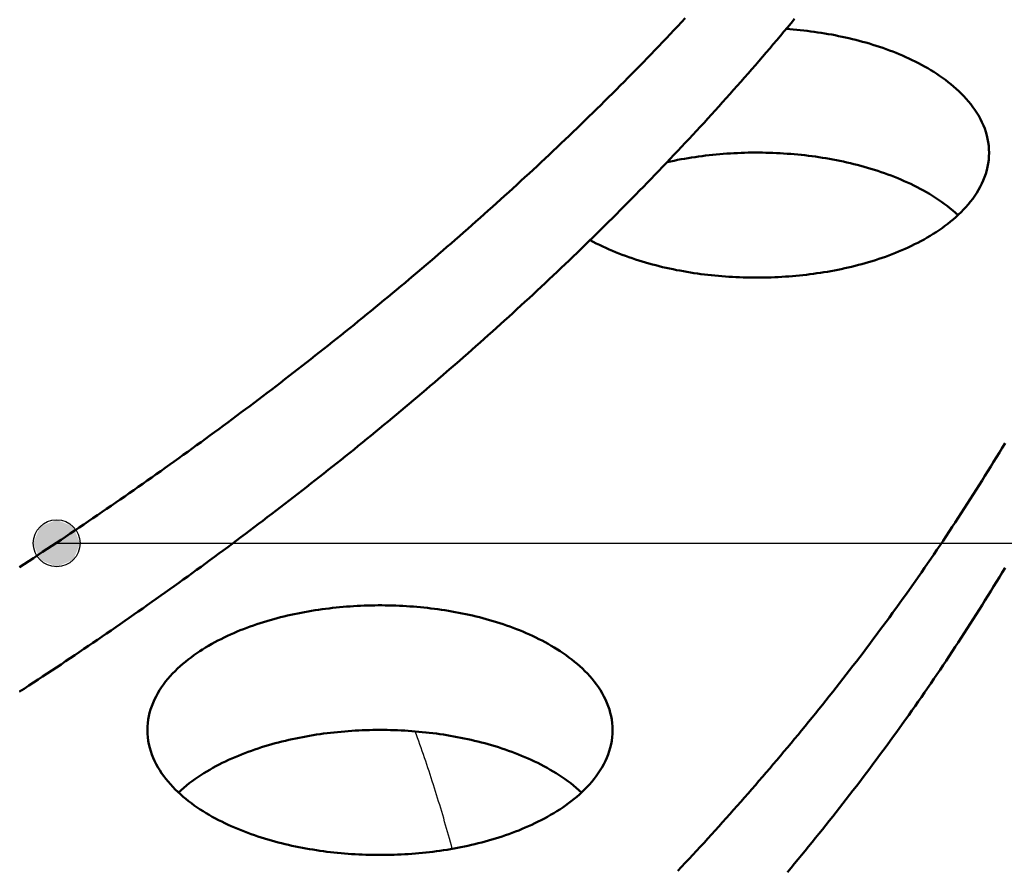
# Model space of a CAD drawing. Header units: millimetres. Extents: x 0 to 841, y 0 to 594.
# Tile 35 of 46: x 480 to 513, y 281 to 310. Entities that reach past the tile are written whole.
import ezdxf

# ---------------------------------------------------------------- set-up
doc = ezdxf.new("R2010")
doc.units = ezdxf.units.MM
for name, color, linetype, lineweight in [('ACH', 7, 'CONTINUOUS', 13), ('COTA', 7, 'CONTINUOUS', 25), ('FINA', 7, 'CONTINUOUS', 25), ('VIS', 7, 'CONTINUOUS', 50)]:
    doc.layers.add(name, color=color, linetype=linetype, lineweight=lineweight)

msp = doc.modelspace()

# ---------------------------------------------------------------- hatches: boundary and pattern name
at = {"layer": 'ACH'}
h = msp.add_hatch(color=7, dxfattribs=at)
h.dxf.hatch_style = 1
h.paths.add_polyline_path([(481.689, 292.47), (481.455, 293.035), (480.889, 293.27), (480.323, 293.035), (480.089, 292.47), (480.323, 291.904), (480.889, 291.67), (481.455, 291.904)])

# ---------------------------------------------------------------- linework, layer by layer
at = {"layer": 'COTA'}
msp.add_line((480.889, 292.47), (521.6, 292.47), dxfattribs=at)
msp.add_circle((480.889, 292.47), 0.8, dxfattribs=at)
at = {"layer": 'FINA'}
for points in [[(479.626, 291.658), (479.783, 291.761), (479.941, 291.864), (480.098, 291.967), (480.255, 292.07), (480.411, 292.174), (480.568, 292.277), (480.725, 292.381), (480.881, 292.485), (481.037, 292.59), (481.193, 292.694), (481.349, 292.799), (481.505, 292.904), (481.661, 293.009), (481.817, 293.114), (481.972, 293.22), (482.128, 293.325), (482.283, 293.431), (482.438, 293.537), (482.593, 293.644), (482.748, 293.75), (482.902, 293.857), (483.057, 293.964), (483.211, 294.071), (483.365, 294.178), (483.52, 294.286), (483.674, 294.394), (483.827, 294.502), (483.981, 294.61), (484.135, 294.718), (484.288, 294.826), (484.441, 294.935), (484.594, 295.044), (484.747, 295.153), (484.9, 295.263), (485.053, 295.372), (485.205, 295.482), (485.358, 295.592), (485.51, 295.702), (485.662, 295.813), (485.814, 295.923), (485.965, 296.034), (486.117, 296.145), (486.269, 296.256), (486.42, 296.368), (486.571, 296.479), (486.722, 296.591), (486.873, 296.703), (487.024, 296.815), (487.174, 296.928), (487.324, 297.041), (487.475, 297.153), (487.625, 297.267), (487.775, 297.38), (487.924, 297.493), (488.074, 297.607), (488.223, 297.721), (488.373, 297.835), (488.522, 297.95), (488.671, 298.064), (488.819, 298.179), (488.968, 298.294), (489.116, 298.409), (489.265, 298.525), (489.413, 298.64), (489.561, 298.756), (489.708, 298.872), (489.856, 298.989), (490.003, 299.105), (490.15, 299.222), (490.298, 299.339), (490.444, 299.456), (490.591, 299.573), (490.738, 299.691), (490.884, 299.809), (491.03, 299.927), (491.176, 300.045), (491.322, 300.164), (491.468, 300.282), (491.613, 300.401), (491.758, 300.521), (491.904, 300.64), (492.048, 300.76), (492.193, 300.879), (492.338, 300.999), (492.482, 301.12), (492.626, 301.24), (492.77, 301.361), (492.914, 301.482), (493.058, 301.603), (493.201, 301.724), (493.344, 301.846), (493.488, 301.968), (493.63, 302.09), (493.773, 302.212), (493.916, 302.335), (494.058, 302.457), (494.2, 302.58), (494.342, 302.704), (494.483, 302.827), (494.625, 302.951), (494.766, 303.074), (494.907, 303.199), (495.048, 303.323), (495.189, 303.447), (495.329, 303.572), (495.47, 303.697), (495.61, 303.823), (495.75, 303.948), (495.889, 304.074), (496.029, 304.2), (496.168, 304.326), (496.307, 304.452), (496.446, 304.579), (496.584, 304.706), (496.723, 304.833), (496.861, 304.96), (496.999, 305.088), (497.137, 305.215), (497.274, 305.343), (497.412, 305.472), (497.549, 305.6), (497.686, 305.729), (497.822, 305.858), (497.959, 305.987), (498.095, 306.117), (498.231, 306.246), (498.367, 306.376), (498.502, 306.506), (498.638, 306.637), (498.773, 306.767), (498.907, 306.898), (499.042, 307.029), (499.176, 307.161), (499.311, 307.292), (499.445, 307.424), (499.578, 307.556), (499.712, 307.688), (499.845, 307.821), (499.978, 307.954), (500.111, 308.087), (500.243, 308.22), (500.375, 308.353), (500.507, 308.487), (500.639, 308.621), (500.771, 308.755), (500.902, 308.89), (501.033, 309.024), (501.164, 309.159), (501.294, 309.294), (501.424, 309.43), (501.555, 309.565), (501.684, 309.701), (501.814, 309.837), (501.943, 309.974), (502.072, 310.11), (502.201, 310.247), (502.329, 310.384)], [(479.626, 287.406), (479.783, 287.508), (479.941, 287.611), (480.098, 287.715), (480.255, 287.818), (480.411, 287.921), (480.568, 288.025), (480.725, 288.129), (480.881, 288.233), (481.037, 288.338), (481.193, 288.442), (481.349, 288.547), (481.505, 288.652), (481.661, 288.757), (481.817, 288.862), (481.972, 288.968), (482.128, 289.073), (482.283, 289.179), (482.438, 289.285), (482.593, 289.392), (482.748, 289.498), (482.902, 289.605), (483.057, 289.712), (483.211, 289.819), (483.365, 289.926), (483.52, 290.034), (483.674, 290.141), (483.827, 290.249), (483.981, 290.357), (484.135, 290.466), (484.288, 290.574), (484.441, 290.683), (484.594, 290.792), (484.747, 290.901), (484.9, 291.01), (485.053, 291.12), (485.205, 291.23), (485.358, 291.34), (485.51, 291.45), (485.662, 291.56), (485.814, 291.671), (485.965, 291.782), (486.117, 291.893), (486.269, 292.004), (486.42, 292.115), (486.571, 292.227), (486.722, 292.339), (486.873, 292.451), (487.024, 292.563), (487.174, 292.676), (487.324, 292.788), (487.475, 292.901), (487.625, 293.014), (487.775, 293.128), (487.924, 293.241), (488.074, 293.355), (488.223, 293.469), (488.373, 293.583), (488.522, 293.697), (488.671, 293.812), (488.819, 293.927), (488.968, 294.042), (489.116, 294.157), (489.265, 294.272), (489.413, 294.388), (489.561, 294.504), (489.708, 294.62), (489.856, 294.736), (490.003, 294.853), (490.15, 294.97), (490.298, 295.087), (490.444, 295.204), (490.591, 295.321), (490.738, 295.439), (490.884, 295.557), (491.03, 295.675), (491.176, 295.793), (491.322, 295.912), (491.468, 296.03), (491.613, 296.149), (491.758, 296.268), (491.904, 296.388), (492.048, 296.507), (492.193, 296.627), (492.338, 296.747), (492.482, 296.867), (492.626, 296.988), (492.77, 297.109), (492.914, 297.23), (493.058, 297.351), (493.201, 297.472), (493.344, 297.594), (493.488, 297.716), (493.63, 297.838), (493.773, 297.96), (493.916, 298.082), (494.058, 298.205), (494.2, 298.328), (494.342, 298.451), (494.483, 298.575), (494.625, 298.698), (494.766, 298.822), (494.907, 298.946), (495.048, 299.071), (495.189, 299.195), (495.329, 299.32), (495.47, 299.445), (495.61, 299.57), (495.75, 299.696), (495.889, 299.821), (496.029, 299.947), (496.168, 300.074), (496.307, 300.2), (496.446, 300.327), (496.584, 300.453), (496.723, 300.581), (496.861, 300.708), (496.999, 300.835), (497.137, 300.963), (497.274, 301.091), (497.412, 301.22), (497.549, 301.348), (497.686, 301.477), (497.822, 301.606), (497.959, 301.735), (498.095, 301.864), (498.231, 301.994), (498.367, 302.124), (498.502, 302.254), (498.638, 302.384), (498.773, 302.515), (498.907, 302.646), (499.042, 302.777), (499.176, 302.908), (499.311, 303.04), (499.445, 303.172), (499.578, 303.304), (499.712, 303.436), (499.845, 303.569), (499.978, 303.701), (500.111, 303.834), (500.243, 303.968), (500.375, 304.101), (500.507, 304.235), (500.639, 304.369), (500.771, 304.503), (500.902, 304.637), (501.033, 304.772), (501.164, 304.907), (501.294, 305.042), (501.424, 305.178), (501.555, 305.313), (501.684, 305.449), (501.814, 305.585), (501.943, 305.722), (502.072, 305.858), (502.201, 305.995), (502.329, 306.132), (502.457, 306.27), (502.585, 306.407), (502.713, 306.545), (502.841, 306.683), (502.968, 306.822), (503.095, 306.96), (503.221, 307.099), (503.347, 307.238), (503.474, 307.377), (503.599, 307.517), (503.725, 307.657), (503.85, 307.797), (503.975, 307.937), (504.1, 308.078), (504.224, 308.219), (504.348, 308.36), (504.472, 308.501), (504.596, 308.643), (504.719, 308.784), (504.842, 308.926), (504.965, 309.069), (505.087, 309.211), (505.209, 309.354), (505.331, 309.497), (505.453, 309.64), (505.574, 309.784), (505.695, 309.928), (505.816, 310.072), (505.936, 310.216), (506.056, 310.361)], [(505.771, 310.019), (505.891, 310.01), (506.011, 310), (506.131, 309.989), (506.25, 309.977), (506.37, 309.965), (506.489, 309.951), (506.609, 309.936), (506.728, 309.92), (506.847, 309.903), (506.966, 309.885), (507.085, 309.866), (507.203, 309.846), (507.322, 309.825), (507.44, 309.803), (507.558, 309.779), (507.676, 309.755), (507.793, 309.729), (507.91, 309.703), (508.027, 309.675), (508.144, 309.646), (508.26, 309.616), (508.377, 309.584), (508.492, 309.552), (508.608, 309.518), (508.723, 309.483), (508.838, 309.447), (508.952, 309.409), (509.066, 309.37), (509.179, 309.33), (509.292, 309.289), (509.404, 309.246), (509.516, 309.202), (509.627, 309.156), (509.738, 309.109), (509.848, 309.061), (509.958, 309.01), (510.066, 308.959), (510.174, 308.906), (510.281, 308.851), (510.387, 308.795), (510.493, 308.737), (510.597, 308.677), (510.7, 308.615), (510.803, 308.552), (510.904, 308.487), (511.003, 308.42), (511.102, 308.351), (511.199, 308.28), (511.295, 308.207), (511.389, 308.132), (511.481, 308.054), (511.571, 307.975), (511.659, 307.893), (511.746, 307.809), (511.83, 307.723), (511.911, 307.635), (511.99, 307.544), (512.065, 307.45), (512.138, 307.355), (512.208, 307.256), (512.273, 307.156), (512.336, 307.053), (512.393, 306.947), (512.447, 306.84), (512.496, 306.73), (512.54, 306.618), (512.579, 306.504), (512.612, 306.389), (512.64, 306.272), (512.662, 306.153), (512.677, 306.034), (512.687, 305.914), (512.69, 305.794)], [(501.709, 305.475), (501.827, 305.5), (501.946, 305.525), (502.064, 305.549), (502.184, 305.571), (502.303, 305.593), (502.422, 305.613), (502.542, 305.632), (502.662, 305.65), (502.782, 305.667), (502.902, 305.683), (503.022, 305.698), (503.142, 305.712), (503.263, 305.725), (503.384, 305.737), (503.504, 305.748), (503.625, 305.758), (503.746, 305.767), (503.867, 305.775), (503.988, 305.781), (504.109, 305.787), (504.23, 305.792), (504.351, 305.796), (504.472, 305.799), (504.593, 305.801), (504.715, 305.801), (504.836, 305.801), (504.957, 305.8), (505.078, 305.798), (505.199, 305.795), (505.32, 305.791), (505.441, 305.785), (505.562, 305.779), (505.683, 305.772), (505.804, 305.764), (505.925, 305.755), (506.046, 305.745), (506.167, 305.734), (506.287, 305.721), (506.408, 305.708), (506.528, 305.694), (506.648, 305.679), (506.768, 305.662), (506.888, 305.645), (507.008, 305.626), (507.128, 305.607), (507.247, 305.586), (507.366, 305.564), (507.485, 305.541), (507.604, 305.518), (507.723, 305.492), (507.841, 305.466), (507.959, 305.439), (508.077, 305.41), (508.194, 305.381), (508.311, 305.35), (508.428, 305.318), (508.545, 305.284), (508.661, 305.25), (508.777, 305.214), (508.892, 305.177), (509.007, 305.138), (509.121, 305.099), (509.235, 305.058), (509.349, 305.015), (509.462, 304.971), (509.574, 304.926), (509.686, 304.879), (509.797, 304.831), (509.908, 304.781), (510.018, 304.73), (510.127, 304.677), (510.235, 304.623), (510.342, 304.567), (510.449, 304.509), (510.554, 304.449), (510.659, 304.388), (510.762, 304.325), (510.865, 304.26), (510.966, 304.193), (511.066, 304.124), (511.164, 304.053), (511.261, 303.981), (511.356, 303.906), (511.45, 303.829), (511.541, 303.749), (511.631, 303.668)], [(512.69, 305.794), (512.687, 305.673), (512.677, 305.552), (512.661, 305.433), (512.639, 305.314), (512.611, 305.196), (512.577, 305.08), (512.538, 304.965), (512.494, 304.853), (512.444, 304.742), (512.39, 304.634), (512.331, 304.528), (512.269, 304.425), (512.202, 304.324), (512.132, 304.225), (512.059, 304.129), (511.982, 304.035), (511.903, 303.944), (511.82, 303.855), (511.736, 303.769), (511.649, 303.685), (511.56, 303.603), (511.469, 303.523), (511.376, 303.446), (511.281, 303.371), (511.184, 303.298), (511.087, 303.226), (510.987, 303.157), (510.887, 303.09), (510.785, 303.025), (510.682, 302.962), (510.577, 302.9), (510.472, 302.84), (510.366, 302.782)], [(510.366, 302.782), (510.26, 302.726), (510.152, 302.671), (510.044, 302.619), (509.935, 302.567), (509.826, 302.517), (509.715, 302.469), (509.604, 302.422), (509.493, 302.377), (509.381, 302.333), (509.268, 302.29), (509.155, 302.249), (509.042, 302.209), (508.928, 302.171), (508.813, 302.133), (508.698, 302.097), (508.583, 302.063), (508.467, 302.029), (508.351, 301.997), (508.235, 301.966), (508.119, 301.936), (508.002, 301.907), (507.884, 301.88), (507.767, 301.853), (507.649, 301.828), (507.531, 301.804), (507.413, 301.78), (507.295, 301.758), (507.176, 301.737), (507.058, 301.718), (506.939, 301.699), (506.82, 301.681), (506.7, 301.664), (506.581, 301.649), (506.462, 301.634), (506.342, 301.62), (506.222, 301.608), (506.102, 301.596), (505.983, 301.586), (505.863, 301.576), (505.742, 301.568), (505.622, 301.56), (505.502, 301.553), (505.382, 301.548), (505.262, 301.543), (505.141, 301.539), (505.021, 301.537), (504.901, 301.535), (504.78, 301.534), (504.66, 301.535), (504.539, 301.536), (504.419, 301.538), (504.299, 301.542), (504.178, 301.546), (504.058, 301.551), (503.938, 301.557), (503.818, 301.564), (503.698, 301.573), (503.578, 301.582), (503.458, 301.592), (503.338, 301.603), (503.218, 301.615), (503.098, 301.628), (502.979, 301.643), (502.859, 301.658), (502.74, 301.674), (502.621, 301.692), (502.502, 301.71), (502.383, 301.729), (502.265, 301.75), (502.146, 301.772), (502.028, 301.794), (501.91, 301.818), (501.792, 301.843), (501.675, 301.869), (501.557, 301.896), (501.44, 301.924), (501.324, 301.954), (501.207, 301.984), (501.091, 302.016), (500.975, 302.049), (500.86, 302.083), (500.745, 302.119), (500.63, 302.156), (500.516, 302.194), (500.402, 302.233), (500.289, 302.274), (500.176, 302.316), (500.064, 302.359), (499.952, 302.404), (499.841, 302.45), (499.731, 302.498), (499.621, 302.547), (499.512, 302.598), (499.403, 302.65), (499.295, 302.704), (499.189, 302.759), (499.083, 302.817)], [(502.072, 281.29), (502.201, 281.427), (502.329, 281.564), (502.457, 281.701), (502.585, 281.839), (502.713, 281.977), (502.841, 282.115), (502.968, 282.253), (503.095, 282.392), (503.221, 282.531), (503.347, 282.67), (503.474, 282.809), (503.599, 282.949), (503.725, 283.088), (503.85, 283.229), (503.975, 283.369), (504.1, 283.509), (504.224, 283.65), (504.348, 283.791), (504.472, 283.933), (504.596, 284.074), (504.719, 284.216), (504.842, 284.358), (504.965, 284.5), (505.087, 284.643), (505.209, 284.786), (505.331, 284.929), (505.453, 285.072), (505.574, 285.216), (505.695, 285.359), (505.816, 285.503), (505.936, 285.648), (506.056, 285.792), (506.176, 285.937), (506.295, 286.082), (506.414, 286.228), (506.533, 286.373), (506.652, 286.519), (506.77, 286.665), (506.888, 286.811), (507.005, 286.958), (507.123, 287.105), (507.24, 287.252), (507.356, 287.399), (507.472, 287.547), (507.588, 287.694), (507.704, 287.842), (507.82, 287.991), (507.935, 288.139), (508.049, 288.288), (508.164, 288.437), (508.278, 288.587), (508.391, 288.736), (508.505, 288.886), (508.618, 289.036), (508.731, 289.186), (508.843, 289.337), (508.955, 289.488), (509.067, 289.639), (509.178, 289.79), (509.289, 289.942), (509.4, 290.094), (509.51, 290.246), (509.62, 290.398), (509.73, 290.551), (509.839, 290.704), (509.948, 290.857), (510.056, 291.01), (510.164, 291.164), (510.272, 291.318), (510.38, 291.472), (510.487, 291.626), (510.594, 291.781), (510.7, 291.936), (510.806, 292.091), (510.912, 292.246), (511.017, 292.402), (511.122, 292.558), (511.226, 292.714), (511.331, 292.87), (511.434, 293.027), (511.538, 293.184), (511.641, 293.341), (511.743, 293.499), (511.846, 293.656), (511.947, 293.814), (512.049, 293.972), (512.15, 294.131), (512.251, 294.289), (512.351, 294.448), (512.451, 294.607), (512.55, 294.767), (512.649, 294.926), (512.748, 295.086), (512.846, 295.246), (512.944, 295.407), (513.042, 295.567), (513.139, 295.728), (513.236, 295.889)], [(505.816, 281.251), (505.936, 281.396), (506.056, 281.54), (506.176, 281.685), (506.295, 281.83), (506.414, 281.975), (506.533, 282.121), (506.652, 282.267), (506.77, 282.413), (506.888, 282.559), (507.005, 282.706), (507.123, 282.852), (507.24, 282.999), (507.356, 283.147), (507.472, 283.294), (507.588, 283.442), (507.704, 283.59), (507.82, 283.739), (507.935, 283.887), (508.049, 284.036), (508.164, 284.185), (508.278, 284.334), (508.391, 284.484), (508.505, 284.634), (508.618, 284.784), (508.731, 284.934), (508.843, 285.085), (508.955, 285.236), (509.067, 285.387), (509.178, 285.538), (509.289, 285.69), (509.4, 285.842), (509.51, 285.994), (509.62, 286.146), (509.73, 286.299), (509.839, 286.452), (509.948, 286.605), (510.056, 286.758), (510.164, 286.912), (510.272, 287.066), (510.38, 287.22), (510.487, 287.374), (510.594, 287.529), (510.7, 287.684), (510.806, 287.839), (510.912, 287.994), (511.017, 288.15), (511.122, 288.306), (511.226, 288.462), (511.331, 288.618), (511.434, 288.775), (511.538, 288.932), (511.641, 289.089), (511.743, 289.246), (511.846, 289.404), (511.947, 289.562), (512.049, 289.72), (512.15, 289.878), (512.251, 290.037), (512.351, 290.196), (512.451, 290.355), (512.55, 290.515), (512.649, 290.674), (512.748, 290.834), (512.846, 290.994), (512.944, 291.155), (513.042, 291.315), (513.139, 291.476), (513.236, 291.637)], [(483.982, 286.093), (483.986, 286.213), (483.995, 286.333), (484.011, 286.452), (484.032, 286.57), (484.06, 286.687), (484.093, 286.803), (484.132, 286.916), (484.176, 287.028), (484.225, 287.138), (484.278, 287.246), (484.336, 287.351), (484.398, 287.454), (484.464, 287.555), (484.533, 287.653), (484.606, 287.748), (484.682, 287.842), (484.76, 287.933), (484.842, 288.021), (484.926, 288.107), (485.012, 288.191), (485.1, 288.273), (485.19, 288.352), (485.282, 288.429), (485.376, 288.504), (485.472, 288.577), (485.569, 288.648), (485.667, 288.717), (485.767, 288.784), (485.868, 288.85), (485.97, 288.913), (486.073, 288.974), (486.177, 289.034), (486.283, 289.092), (486.389, 289.149), (486.496, 289.203), (486.604, 289.257), (486.712, 289.308), (486.821, 289.358), (486.931, 289.407), (487.042, 289.454), (487.153, 289.499), (487.265, 289.544), (487.377, 289.587), (487.49, 289.628), (487.603, 289.668), (487.717, 289.707), (487.831, 289.745), (487.946, 289.781), (488.061, 289.816), (488.176, 289.85), (488.292, 289.882), (488.408, 289.913), (488.524, 289.944), (488.641, 289.973), (488.758, 290), (488.875, 290.027), (488.992, 290.053), (489.11, 290.077), (489.228, 290.101), (489.346, 290.123), (489.464, 290.144), (489.583, 290.164), (489.701, 290.183), (489.82, 290.201), (489.939, 290.218), (490.058, 290.234), (490.178, 290.249), (490.297, 290.263), (490.416, 290.276), (490.536, 290.288), (490.656, 290.298), (490.776, 290.308), (490.895, 290.317), (491.015, 290.325), (491.135, 290.332), (491.255, 290.338), (491.375, 290.343), (491.496, 290.347), (491.616, 290.349), (491.736, 290.351), (491.856, 290.352), (491.976, 290.352), (492.096, 290.351), (492.217, 290.349), (492.337, 290.347), (492.457, 290.343), (492.577, 290.338), (492.697, 290.332), (492.817, 290.325), (492.937, 290.317), (493.057, 290.308), (493.177, 290.298), (493.296, 290.288), (493.416, 290.276), (493.535, 290.263), (493.655, 290.249), (493.774, 290.234), (493.893, 290.218), (494.012, 290.201), (494.131, 290.183), (494.25, 290.164), (494.368, 290.144), (494.486, 290.123), (494.605, 290.101), (494.722, 290.077), (494.84, 290.053), (494.958, 290.027), (495.075, 290), (495.192, 289.973), (495.308, 289.944), (495.425, 289.913), (495.541, 289.882), (495.656, 289.85), (495.772, 289.816), (495.887, 289.781), (496.001, 289.745), (496.115, 289.707), (496.229, 289.668), (496.342, 289.628), (496.455, 289.587), (496.568, 289.544), (496.679, 289.499), (496.79, 289.454), (496.901, 289.407), (497.011, 289.358), (497.12, 289.308), (497.229, 289.257), (497.337, 289.203), (497.444, 289.149), (497.55, 289.092), (497.655, 289.034), (497.759, 288.974), (497.862, 288.913), (497.965, 288.85), (498.066, 288.784), (498.165, 288.717), (498.264, 288.648), (498.361, 288.577), (498.456, 288.504), (498.55, 288.429), (498.642, 288.352), (498.732, 288.273), (498.821, 288.191), (498.907, 288.107), (498.991, 288.021), (499.072, 287.933), (499.15, 287.842), (499.226, 287.748), (499.299, 287.653), (499.368, 287.555), (499.434, 287.454), (499.496, 287.351), (499.554, 287.246), (499.607, 287.138), (499.656, 287.028), (499.7, 286.916), (499.739, 286.803), (499.772, 286.687), (499.8, 286.57), (499.822, 286.452), (499.837, 286.333), (499.847, 286.213), (499.85, 286.093)], [(497.526, 283.081), (497.419, 283.025), (497.311, 282.97), (497.203, 282.917), (497.093, 282.865), (496.983, 282.815), (496.872, 282.767), (496.761, 282.72), (496.649, 282.674), (496.536, 282.63), (496.423, 282.588), (496.31, 282.546), (496.196, 282.506), (496.081, 282.468), (495.966, 282.43), (495.851, 282.394), (495.735, 282.359), (495.619, 282.326), (495.502, 282.293), (495.385, 282.262), (495.268, 282.232), (495.151, 282.203), (495.033, 282.176), (494.915, 282.149), (494.797, 282.124), (494.678, 282.1), (494.56, 282.077), (494.441, 282.055), (494.322, 282.034), (494.202, 282.014), (494.083, 281.995), (493.963, 281.978), (493.844, 281.961), (493.724, 281.945), (493.604, 281.931), (493.484, 281.917), (493.363, 281.905), (493.243, 281.893), (493.123, 281.883), (493.002, 281.873), (492.881, 281.865), (492.761, 281.858), (492.64, 281.851), (492.519, 281.846), (492.398, 281.841), (492.277, 281.838), (492.157, 281.835), (492.036, 281.834), (491.915, 281.833), (491.794, 281.834), (491.673, 281.835), (491.552, 281.838), (491.431, 281.841), (491.31, 281.846), (491.19, 281.851), (491.069, 281.858), (490.948, 281.865), (490.828, 281.874), (490.707, 281.883), (490.587, 281.894), (490.466, 281.905), (490.346, 281.918), (490.226, 281.931), (490.106, 281.946), (489.986, 281.961), (489.866, 281.978), (489.746, 281.996), (489.627, 282.015), (489.508, 282.034), (489.389, 282.055), (489.27, 282.077), (489.151, 282.1), (489.033, 282.125), (488.914, 282.15), (488.796, 282.177), (488.679, 282.204), (488.561, 282.233), (488.444, 282.263), (488.327, 282.294), (488.211, 282.326), (488.095, 282.36), (487.979, 282.395), (487.864, 282.431), (487.749, 282.468), (487.634, 282.507), (487.52, 282.547), (487.406, 282.589), (487.293, 282.631), (487.181, 282.675), (487.069, 282.721), (486.957, 282.768), (486.846, 282.816), (486.736, 282.867), (486.627, 282.918), (486.518, 282.971), (486.411, 283.026), (486.304, 283.082), (486.198, 283.14), (486.093, 283.2), (485.988, 283.262), (485.886, 283.325), (485.784, 283.39), (485.683, 283.458), (485.584, 283.527), (485.486, 283.598), (485.39, 283.671), (485.295, 283.746), (485.202, 283.823), (485.111, 283.903), (485.022, 283.985), (484.935, 284.069), (484.851, 284.155), (484.769, 284.244), (484.689, 284.335), (484.613, 284.429), (484.539, 284.525), (484.469, 284.624), (484.403, 284.725), (484.34, 284.828), (484.282, 284.934), (484.228, 285.042), (484.178, 285.152), (484.134, 285.265), (484.095, 285.379), (484.061, 285.495), (484.033, 285.613), (484.011, 285.732), (483.995, 285.852), (483.986, 285.972), (483.982, 286.093)], [(485.041, 283.967), (485.131, 284.048), (485.222, 284.127), (485.315, 284.203), (485.409, 284.278), (485.506, 284.35), (485.603, 284.421), (485.703, 284.489), (485.803, 284.556), (485.905, 284.621), (486.008, 284.683), (486.111, 284.744), (486.216, 284.804), (486.322, 284.861), (486.429, 284.917), (486.536, 284.972), (486.645, 285.024), (486.754, 285.075), (486.864, 285.125), (486.974, 285.173), (487.085, 285.22), (487.197, 285.265), (487.309, 285.309), (487.422, 285.351), (487.535, 285.392), (487.649, 285.432), (487.763, 285.47), (487.878, 285.507), (487.993, 285.543), (488.109, 285.578), (488.224, 285.611), (488.341, 285.643), (488.457, 285.674), (488.574, 285.704), (488.691, 285.732), (488.808, 285.76), (488.926, 285.786), (489.044, 285.811), (489.162, 285.835), (489.28, 285.858), (489.399, 285.88), (489.517, 285.901), (489.636, 285.921), (489.755, 285.939), (489.874, 285.957), (489.994, 285.973), (490.113, 285.989), (490.233, 286.003), (490.353, 286.017), (490.472, 286.029), (490.592, 286.041), (490.712, 286.051), (490.833, 286.06), (490.953, 286.069), (491.073, 286.076), (491.193, 286.083), (491.314, 286.088), (491.434, 286.092), (491.555, 286.096), (491.675, 286.098), (491.796, 286.1), (491.916, 286.1), (492.037, 286.1), (492.157, 286.098), (492.278, 286.096), (492.398, 286.092), (492.519, 286.088), (492.639, 286.083), (492.759, 286.076), (492.88, 286.069), (493, 286.06), (493.12, 286.051), (493.24, 286.041), (493.36, 286.029), (493.48, 286.017), (493.599, 286.003), (493.719, 285.989), (493.839, 285.973), (493.958, 285.957), (494.077, 285.939), (494.196, 285.921), (494.315, 285.901), (494.434, 285.88), (494.552, 285.858), (494.671, 285.835), (494.789, 285.811), (494.907, 285.786), (495.024, 285.76), (495.142, 285.732), (495.259, 285.704), (495.375, 285.674), (495.492, 285.643), (495.608, 285.611), (495.724, 285.578), (495.839, 285.543), (495.954, 285.507), (496.069, 285.47), (496.183, 285.432), (496.297, 285.392), (496.41, 285.351), (496.523, 285.309), (496.635, 285.265), (496.747, 285.22), (496.858, 285.173), (496.969, 285.125), (497.078, 285.075), (497.187, 285.024), (497.296, 284.972), (497.403, 284.917), (497.51, 284.861), (497.616, 284.804), (497.721, 284.744), (497.825, 284.683), (497.928, 284.621), (498.029, 284.556), (498.13, 284.489), (498.229, 284.421), (498.327, 284.35), (498.423, 284.278), (498.518, 284.203), (498.611, 284.127), (498.702, 284.048), (498.791, 283.967)], [(494.382, 282.044), (494.35, 282.16), (494.318, 282.276), (494.287, 282.392), (494.254, 282.507), (494.222, 282.623), (494.189, 282.738), (494.156, 282.854), (494.122, 282.969), (494.089, 283.084), (494.055, 283.199), (494.021, 283.315), (493.986, 283.43), (493.952, 283.544), (493.916, 283.659), (493.881, 283.774), (493.846, 283.889), (493.81, 284.003), (493.774, 284.118), (493.737, 284.232), (493.701, 284.347), (493.664, 284.461), (493.627, 284.575), (493.589, 284.689), (493.552, 284.803), (493.514, 284.917), (493.475, 285.031), (493.437, 285.145), (493.398, 285.258), (493.359, 285.372), (493.32, 285.485), (493.28, 285.599), (493.241, 285.712), (493.201, 285.825), (493.16, 285.938), (493.12, 286.051)], [(499.85, 286.093), (499.847, 285.972), (499.837, 285.851), (499.821, 285.731), (499.799, 285.613), (499.771, 285.495), (499.738, 285.379), (499.698, 285.264), (499.654, 285.152), (499.604, 285.041), (499.55, 284.933), (499.492, 284.827), (499.429, 284.724), (499.362, 284.623), (499.292, 284.524), (499.219, 284.428), (499.142, 284.334), (499.063, 284.243), (498.981, 284.154), (498.896, 284.068), (498.809, 283.984), (498.72, 283.902), (498.629, 283.822), (498.536, 283.745), (498.441, 283.67), (498.344, 283.596), (498.247, 283.525), (498.147, 283.456), (498.047, 283.389), (497.945, 283.324), (497.842, 283.26), (497.737, 283.199), (497.632, 283.139), (497.526, 283.081)]]:
    msp.add_lwpolyline(points, dxfattribs=at)
at = {"layer": 'VIS'}
for points in [[(479.626, 291.658), (479.783, 291.761), (479.941, 291.864), (480.098, 291.967), (480.255, 292.07), (480.411, 292.174), (480.568, 292.277), (480.725, 292.381), (480.881, 292.485), (481.037, 292.59), (481.193, 292.694), (481.349, 292.799), (481.505, 292.904), (481.661, 293.009), (481.817, 293.114), (481.972, 293.22), (482.128, 293.325), (482.283, 293.431), (482.438, 293.537), (482.593, 293.644), (482.748, 293.75), (482.902, 293.857), (483.057, 293.964), (483.211, 294.071), (483.365, 294.178), (483.52, 294.286), (483.674, 294.394), (483.827, 294.502), (483.981, 294.61), (484.135, 294.718), (484.288, 294.826), (484.441, 294.935), (484.594, 295.044), (484.747, 295.153), (484.9, 295.263), (485.053, 295.372), (485.205, 295.482), (485.358, 295.592), (485.51, 295.702), (485.662, 295.813), (485.814, 295.923), (485.965, 296.034), (486.117, 296.145), (486.269, 296.256), (486.42, 296.368), (486.571, 296.479), (486.722, 296.591), (486.873, 296.703), (487.024, 296.815), (487.174, 296.928), (487.324, 297.041), (487.475, 297.153), (487.625, 297.267), (487.775, 297.38), (487.924, 297.493), (488.074, 297.607), (488.223, 297.721), (488.373, 297.835), (488.522, 297.95), (488.671, 298.064), (488.819, 298.179), (488.968, 298.294), (489.116, 298.409), (489.265, 298.525), (489.413, 298.64), (489.561, 298.756), (489.708, 298.872), (489.856, 298.989), (490.003, 299.105), (490.15, 299.222), (490.298, 299.339), (490.444, 299.456), (490.591, 299.573), (490.738, 299.691), (490.884, 299.809), (491.03, 299.927), (491.176, 300.045), (491.322, 300.164), (491.468, 300.282), (491.613, 300.401), (491.758, 300.521), (491.904, 300.64), (492.048, 300.76), (492.193, 300.879), (492.338, 300.999), (492.482, 301.12), (492.626, 301.24), (492.77, 301.361), (492.914, 301.482), (493.058, 301.603), (493.201, 301.724), (493.344, 301.846), (493.488, 301.968), (493.63, 302.09), (493.773, 302.212), (493.916, 302.335), (494.058, 302.457), (494.2, 302.58), (494.342, 302.704), (494.483, 302.827), (494.625, 302.951), (494.766, 303.074), (494.907, 303.199), (495.048, 303.323), (495.189, 303.447), (495.329, 303.572), (495.47, 303.697), (495.61, 303.823), (495.75, 303.948), (495.889, 304.074), (496.029, 304.2), (496.168, 304.326), (496.307, 304.452), (496.446, 304.579), (496.584, 304.706), (496.723, 304.833), (496.861, 304.96), (496.999, 305.088), (497.137, 305.215), (497.274, 305.343), (497.412, 305.472), (497.549, 305.6), (497.686, 305.729), (497.822, 305.858), (497.959, 305.987), (498.095, 306.117), (498.231, 306.246), (498.367, 306.376), (498.502, 306.506), (498.638, 306.637), (498.773, 306.767), (498.907, 306.898), (499.042, 307.029), (499.176, 307.161), (499.311, 307.292), (499.445, 307.424), (499.578, 307.556), (499.712, 307.688), (499.845, 307.821), (499.978, 307.954), (500.111, 308.087), (500.243, 308.22), (500.375, 308.353), (500.507, 308.487), (500.639, 308.621), (500.771, 308.755), (500.902, 308.89), (501.033, 309.024), (501.164, 309.159), (501.294, 309.294), (501.424, 309.43), (501.555, 309.565), (501.684, 309.701), (501.814, 309.837), (501.943, 309.974), (502.072, 310.11), (502.201, 310.247), (502.329, 310.384)], [(479.626, 287.406), (479.783, 287.508), (479.941, 287.611), (480.098, 287.715), (480.255, 287.818), (480.411, 287.921), (480.568, 288.025), (480.725, 288.129), (480.881, 288.233), (481.037, 288.338), (481.193, 288.442), (481.349, 288.547), (481.505, 288.652), (481.661, 288.757), (481.817, 288.862), (481.972, 288.968), (482.128, 289.073), (482.283, 289.179), (482.438, 289.285), (482.593, 289.392), (482.748, 289.498), (482.902, 289.605), (483.057, 289.712), (483.211, 289.819), (483.365, 289.926), (483.52, 290.034), (483.674, 290.141), (483.827, 290.249), (483.981, 290.357), (484.135, 290.466), (484.288, 290.574), (484.441, 290.683), (484.594, 290.792), (484.747, 290.901), (484.9, 291.01), (485.053, 291.12), (485.205, 291.23), (485.358, 291.34), (485.51, 291.45), (485.662, 291.56), (485.814, 291.671), (485.965, 291.782), (486.117, 291.893), (486.269, 292.004), (486.42, 292.115), (486.571, 292.227), (486.722, 292.339), (486.873, 292.451), (487.024, 292.563), (487.174, 292.676), (487.324, 292.788), (487.475, 292.901), (487.625, 293.014), (487.775, 293.128), (487.924, 293.241), (488.074, 293.355), (488.223, 293.469), (488.373, 293.583), (488.522, 293.697), (488.671, 293.812), (488.819, 293.927), (488.968, 294.042), (489.116, 294.157), (489.265, 294.272), (489.413, 294.388), (489.561, 294.504), (489.708, 294.62), (489.856, 294.736), (490.003, 294.853), (490.15, 294.97), (490.298, 295.087), (490.444, 295.204), (490.591, 295.321), (490.738, 295.439), (490.884, 295.557), (491.03, 295.675), (491.176, 295.793), (491.322, 295.912), (491.468, 296.03), (491.613, 296.149), (491.758, 296.268), (491.904, 296.388), (492.048, 296.507), (492.193, 296.627), (492.338, 296.747), (492.482, 296.867), (492.626, 296.988), (492.77, 297.109), (492.914, 297.23), (493.058, 297.351), (493.201, 297.472), (493.344, 297.594), (493.488, 297.716), (493.63, 297.838), (493.773, 297.96), (493.916, 298.082), (494.058, 298.205), (494.2, 298.328), (494.342, 298.451), (494.483, 298.575), (494.625, 298.698), (494.766, 298.822), (494.907, 298.946), (495.048, 299.071), (495.189, 299.195), (495.329, 299.32), (495.47, 299.445), (495.61, 299.57), (495.75, 299.696), (495.889, 299.821), (496.029, 299.947), (496.168, 300.074), (496.307, 300.2), (496.446, 300.327), (496.584, 300.453), (496.723, 300.581), (496.861, 300.708), (496.999, 300.835), (497.137, 300.963), (497.274, 301.091), (497.412, 301.22), (497.549, 301.348), (497.686, 301.477), (497.822, 301.606), (497.959, 301.735), (498.095, 301.864), (498.231, 301.994), (498.367, 302.124), (498.502, 302.254), (498.638, 302.384), (498.773, 302.515), (498.907, 302.646), (499.042, 302.777), (499.176, 302.908), (499.311, 303.04), (499.445, 303.172), (499.578, 303.304), (499.712, 303.436), (499.845, 303.569), (499.978, 303.701), (500.111, 303.834), (500.243, 303.968), (500.375, 304.101), (500.507, 304.235), (500.639, 304.369), (500.771, 304.503), (500.902, 304.637), (501.033, 304.772), (501.164, 304.907), (501.294, 305.042), (501.424, 305.178), (501.555, 305.313), (501.684, 305.449), (501.814, 305.585), (501.943, 305.722), (502.072, 305.858), (502.201, 305.995), (502.329, 306.132), (502.457, 306.27), (502.585, 306.407), (502.713, 306.545), (502.841, 306.683), (502.968, 306.822), (503.095, 306.96), (503.221, 307.099), (503.347, 307.238), (503.474, 307.377), (503.599, 307.517), (503.725, 307.657), (503.85, 307.797), (503.975, 307.937), (504.1, 308.078), (504.224, 308.219), (504.348, 308.36), (504.472, 308.501), (504.596, 308.643), (504.719, 308.784), (504.842, 308.926), (504.965, 309.069), (505.087, 309.211), (505.209, 309.354), (505.331, 309.497), (505.453, 309.64), (505.574, 309.784), (505.695, 309.928), (505.816, 310.072), (505.936, 310.216), (506.056, 310.361)], [(505.771, 310.019), (505.891, 310.01), (506.011, 310), (506.131, 309.989), (506.25, 309.977), (506.37, 309.965), (506.489, 309.951), (506.609, 309.936), (506.728, 309.92), (506.847, 309.903), (506.966, 309.885), (507.085, 309.866), (507.203, 309.846), (507.322, 309.825), (507.44, 309.803), (507.558, 309.779), (507.676, 309.755), (507.793, 309.729), (507.91, 309.703), (508.027, 309.675), (508.144, 309.646), (508.26, 309.616), (508.377, 309.584), (508.492, 309.552), (508.608, 309.518), (508.723, 309.483), (508.838, 309.447), (508.952, 309.409), (509.066, 309.37), (509.179, 309.33), (509.292, 309.289), (509.404, 309.246), (509.516, 309.202), (509.627, 309.156), (509.738, 309.109), (509.848, 309.061), (509.958, 309.01), (510.066, 308.959), (510.174, 308.906), (510.281, 308.851), (510.387, 308.795), (510.493, 308.737), (510.597, 308.677), (510.7, 308.615), (510.803, 308.552), (510.904, 308.487), (511.003, 308.42), (511.102, 308.351), (511.199, 308.28), (511.295, 308.207), (511.389, 308.132), (511.481, 308.054), (511.571, 307.975), (511.659, 307.893), (511.746, 307.809), (511.83, 307.723), (511.911, 307.635), (511.99, 307.544), (512.065, 307.45), (512.138, 307.355), (512.208, 307.256), (512.273, 307.156), (512.336, 307.053), (512.393, 306.947), (512.447, 306.84), (512.496, 306.73), (512.54, 306.618), (512.579, 306.504), (512.612, 306.389), (512.64, 306.272), (512.662, 306.153), (512.677, 306.034), (512.687, 305.914), (512.69, 305.794)], [(501.709, 305.475), (501.827, 305.5), (501.946, 305.525), (502.064, 305.549), (502.184, 305.571), (502.303, 305.593), (502.422, 305.613), (502.542, 305.632), (502.662, 305.65), (502.782, 305.667), (502.902, 305.683), (503.022, 305.698), (503.142, 305.712), (503.263, 305.725), (503.384, 305.737), (503.504, 305.748), (503.625, 305.758), (503.746, 305.767), (503.867, 305.775), (503.988, 305.781), (504.109, 305.787), (504.23, 305.792), (504.351, 305.796), (504.472, 305.799), (504.593, 305.801), (504.715, 305.801), (504.836, 305.801), (504.957, 305.8), (505.078, 305.798), (505.199, 305.795), (505.32, 305.791), (505.441, 305.785), (505.562, 305.779), (505.683, 305.772), (505.804, 305.764), (505.925, 305.755), (506.046, 305.745), (506.167, 305.734), (506.287, 305.721), (506.408, 305.708), (506.528, 305.694), (506.648, 305.679), (506.768, 305.662), (506.888, 305.645), (507.008, 305.626), (507.128, 305.607), (507.247, 305.586), (507.366, 305.564), (507.485, 305.541), (507.604, 305.518), (507.723, 305.492), (507.841, 305.466), (507.959, 305.439), (508.077, 305.41), (508.194, 305.381), (508.311, 305.35), (508.428, 305.318), (508.545, 305.284), (508.661, 305.25), (508.777, 305.214), (508.892, 305.177), (509.007, 305.138), (509.121, 305.099), (509.235, 305.058), (509.349, 305.015), (509.462, 304.971), (509.574, 304.926), (509.686, 304.879), (509.797, 304.831), (509.908, 304.781), (510.018, 304.73), (510.127, 304.677), (510.235, 304.623), (510.342, 304.567), (510.449, 304.509), (510.554, 304.449), (510.659, 304.388), (510.762, 304.325), (510.865, 304.26), (510.966, 304.193), (511.066, 304.124), (511.164, 304.053), (511.261, 303.981), (511.356, 303.906), (511.45, 303.829), (511.541, 303.749), (511.631, 303.668)], [(512.69, 305.794), (512.687, 305.673), (512.677, 305.552), (512.661, 305.433), (512.639, 305.314), (512.611, 305.196), (512.577, 305.08), (512.538, 304.965), (512.494, 304.853), (512.444, 304.742), (512.39, 304.634), (512.331, 304.528), (512.269, 304.425), (512.202, 304.324), (512.132, 304.225), (512.059, 304.129), (511.982, 304.035), (511.903, 303.944), (511.82, 303.855), (511.736, 303.769), (511.649, 303.685), (511.56, 303.603), (511.469, 303.523), (511.376, 303.446), (511.281, 303.371), (511.184, 303.298), (511.087, 303.226), (510.987, 303.157), (510.887, 303.09), (510.785, 303.025), (510.682, 302.962), (510.577, 302.9), (510.472, 302.84), (510.366, 302.782)], [(510.366, 302.782), (510.26, 302.726), (510.152, 302.671), (510.044, 302.619), (509.935, 302.567), (509.826, 302.517), (509.715, 302.469), (509.604, 302.422), (509.493, 302.377), (509.381, 302.333), (509.268, 302.29), (509.155, 302.249), (509.042, 302.209), (508.928, 302.171), (508.813, 302.133), (508.698, 302.097), (508.583, 302.063), (508.467, 302.029), (508.351, 301.997), (508.235, 301.966), (508.119, 301.936), (508.002, 301.907), (507.884, 301.88), (507.767, 301.853), (507.649, 301.828), (507.531, 301.804), (507.413, 301.78), (507.295, 301.758), (507.176, 301.737), (507.058, 301.718), (506.939, 301.699), (506.82, 301.681), (506.7, 301.664), (506.581, 301.649), (506.462, 301.634), (506.342, 301.62), (506.222, 301.608), (506.102, 301.596), (505.983, 301.586), (505.863, 301.576), (505.742, 301.568), (505.622, 301.56), (505.502, 301.553), (505.382, 301.548), (505.262, 301.543), (505.141, 301.539), (505.021, 301.537), (504.901, 301.535), (504.78, 301.534), (504.66, 301.535), (504.539, 301.536), (504.419, 301.538), (504.299, 301.542), (504.178, 301.546), (504.058, 301.551), (503.938, 301.557), (503.818, 301.564), (503.698, 301.573), (503.578, 301.582), (503.458, 301.592), (503.338, 301.603), (503.218, 301.615), (503.098, 301.628), (502.979, 301.643), (502.859, 301.658), (502.74, 301.674), (502.621, 301.692), (502.502, 301.71), (502.383, 301.729), (502.265, 301.75), (502.146, 301.772), (502.028, 301.794), (501.91, 301.818), (501.792, 301.843), (501.675, 301.869), (501.557, 301.896), (501.44, 301.924), (501.324, 301.954), (501.207, 301.984), (501.091, 302.016), (500.975, 302.049), (500.86, 302.083), (500.745, 302.119), (500.63, 302.156), (500.516, 302.194), (500.402, 302.233), (500.289, 302.274), (500.176, 302.316), (500.064, 302.359), (499.952, 302.404), (499.841, 302.45), (499.731, 302.498), (499.621, 302.547), (499.512, 302.598), (499.403, 302.65), (499.295, 302.704), (499.189, 302.759), (499.083, 302.817)], [(502.072, 281.29), (502.201, 281.427), (502.329, 281.564), (502.457, 281.701), (502.585, 281.839), (502.713, 281.977), (502.841, 282.115), (502.968, 282.253), (503.095, 282.392), (503.221, 282.531), (503.347, 282.67), (503.474, 282.809), (503.599, 282.949), (503.725, 283.088), (503.85, 283.229), (503.975, 283.369), (504.1, 283.509), (504.224, 283.65), (504.348, 283.791), (504.472, 283.933), (504.596, 284.074), (504.719, 284.216), (504.842, 284.358), (504.965, 284.5), (505.087, 284.643), (505.209, 284.786), (505.331, 284.929), (505.453, 285.072), (505.574, 285.216), (505.695, 285.359), (505.816, 285.503), (505.936, 285.648), (506.056, 285.792), (506.176, 285.937), (506.295, 286.082), (506.414, 286.228), (506.533, 286.373), (506.652, 286.519), (506.77, 286.665), (506.888, 286.811), (507.005, 286.958), (507.123, 287.105), (507.24, 287.252), (507.356, 287.399), (507.472, 287.547), (507.588, 287.694), (507.704, 287.842), (507.82, 287.991), (507.935, 288.139), (508.049, 288.288), (508.164, 288.437), (508.278, 288.587), (508.391, 288.736), (508.505, 288.886), (508.618, 289.036), (508.731, 289.186), (508.843, 289.337), (508.955, 289.488), (509.067, 289.639), (509.178, 289.79), (509.289, 289.942), (509.4, 290.094), (509.51, 290.246), (509.62, 290.398), (509.73, 290.551), (509.839, 290.704), (509.948, 290.857), (510.056, 291.01), (510.164, 291.164), (510.272, 291.318), (510.38, 291.472), (510.487, 291.626), (510.594, 291.781), (510.7, 291.936), (510.806, 292.091), (510.912, 292.246), (511.017, 292.402), (511.122, 292.558), (511.226, 292.714), (511.331, 292.87), (511.434, 293.027), (511.538, 293.184), (511.641, 293.341), (511.743, 293.499), (511.846, 293.656), (511.947, 293.814), (512.049, 293.972), (512.15, 294.131), (512.251, 294.289), (512.351, 294.448), (512.451, 294.607), (512.55, 294.767), (512.649, 294.926), (512.748, 295.086), (512.846, 295.246), (512.944, 295.407), (513.042, 295.567), (513.139, 295.728), (513.236, 295.889)], [(505.816, 281.251), (505.936, 281.396), (506.056, 281.54), (506.176, 281.685), (506.295, 281.83), (506.414, 281.975), (506.533, 282.121), (506.652, 282.267), (506.77, 282.413), (506.888, 282.559), (507.005, 282.706), (507.123, 282.852), (507.24, 282.999), (507.356, 283.147), (507.472, 283.294), (507.588, 283.442), (507.704, 283.59), (507.82, 283.739), (507.935, 283.887), (508.049, 284.036), (508.164, 284.185), (508.278, 284.334), (508.391, 284.484), (508.505, 284.634), (508.618, 284.784), (508.731, 284.934), (508.843, 285.085), (508.955, 285.236), (509.067, 285.387), (509.178, 285.538), (509.289, 285.69), (509.4, 285.842), (509.51, 285.994), (509.62, 286.146), (509.73, 286.299), (509.839, 286.452), (509.948, 286.605), (510.056, 286.758), (510.164, 286.912), (510.272, 287.066), (510.38, 287.22), (510.487, 287.374), (510.594, 287.529), (510.7, 287.684), (510.806, 287.839), (510.912, 287.994), (511.017, 288.15), (511.122, 288.306), (511.226, 288.462), (511.331, 288.618), (511.434, 288.775), (511.538, 288.932), (511.641, 289.089), (511.743, 289.246), (511.846, 289.404), (511.947, 289.562), (512.049, 289.72), (512.15, 289.878), (512.251, 290.037), (512.351, 290.196), (512.451, 290.355), (512.55, 290.515), (512.649, 290.674), (512.748, 290.834), (512.846, 290.994), (512.944, 291.155), (513.042, 291.315), (513.139, 291.476), (513.236, 291.637)], [(483.982, 286.093), (483.986, 286.213), (483.995, 286.333), (484.011, 286.452), (484.032, 286.57), (484.06, 286.687), (484.093, 286.803), (484.132, 286.916), (484.176, 287.028), (484.225, 287.138), (484.278, 287.246), (484.336, 287.351), (484.398, 287.454), (484.464, 287.555), (484.533, 287.653), (484.606, 287.748), (484.682, 287.842), (484.76, 287.933), (484.842, 288.021), (484.926, 288.107), (485.012, 288.191), (485.1, 288.273), (485.19, 288.352), (485.282, 288.429), (485.376, 288.504), (485.472, 288.577), (485.569, 288.648), (485.667, 288.717), (485.767, 288.784), (485.868, 288.85), (485.97, 288.913), (486.073, 288.974), (486.177, 289.034), (486.283, 289.092), (486.389, 289.149), (486.496, 289.203), (486.604, 289.257), (486.712, 289.308), (486.821, 289.358), (486.931, 289.407), (487.042, 289.454), (487.153, 289.499), (487.265, 289.544), (487.377, 289.587), (487.49, 289.628), (487.603, 289.668), (487.717, 289.707), (487.831, 289.745), (487.946, 289.781), (488.061, 289.816), (488.176, 289.85), (488.292, 289.882), (488.408, 289.913), (488.524, 289.944), (488.641, 289.973), (488.758, 290), (488.875, 290.027), (488.992, 290.053), (489.11, 290.077), (489.228, 290.101), (489.346, 290.123), (489.464, 290.144), (489.583, 290.164), (489.701, 290.183), (489.82, 290.201), (489.939, 290.218), (490.058, 290.234), (490.178, 290.249), (490.297, 290.263), (490.416, 290.276), (490.536, 290.288), (490.656, 290.298), (490.776, 290.308), (490.895, 290.317), (491.015, 290.325), (491.135, 290.332), (491.255, 290.338), (491.375, 290.343), (491.496, 290.347), (491.616, 290.349), (491.736, 290.351), (491.856, 290.352), (491.976, 290.352), (492.096, 290.351), (492.217, 290.349), (492.337, 290.347), (492.457, 290.343), (492.577, 290.338), (492.697, 290.332), (492.817, 290.325), (492.937, 290.317), (493.057, 290.308), (493.177, 290.298), (493.296, 290.288), (493.416, 290.276), (493.535, 290.263), (493.655, 290.249), (493.774, 290.234), (493.893, 290.218), (494.012, 290.201), (494.131, 290.183), (494.25, 290.164), (494.368, 290.144), (494.486, 290.123), (494.605, 290.101), (494.722, 290.077), (494.84, 290.053), (494.958, 290.027), (495.075, 290), (495.192, 289.973), (495.308, 289.944), (495.425, 289.913), (495.541, 289.882), (495.656, 289.85), (495.772, 289.816), (495.887, 289.781), (496.001, 289.745), (496.115, 289.707), (496.229, 289.668), (496.342, 289.628), (496.455, 289.587), (496.568, 289.544), (496.679, 289.499), (496.79, 289.454), (496.901, 289.407), (497.011, 289.358), (497.12, 289.308), (497.229, 289.257), (497.337, 289.203), (497.444, 289.149), (497.55, 289.092), (497.655, 289.034), (497.759, 288.974), (497.862, 288.913), (497.965, 288.85), (498.066, 288.784), (498.165, 288.717), (498.264, 288.648), (498.361, 288.577), (498.456, 288.504), (498.55, 288.429), (498.642, 288.352), (498.732, 288.273), (498.821, 288.191), (498.907, 288.107), (498.991, 288.021), (499.072, 287.933), (499.15, 287.842), (499.226, 287.748), (499.299, 287.653), (499.368, 287.555), (499.434, 287.454), (499.496, 287.351), (499.554, 287.246), (499.607, 287.138), (499.656, 287.028), (499.7, 286.916), (499.739, 286.803), (499.772, 286.687), (499.8, 286.57), (499.822, 286.452), (499.837, 286.333), (499.847, 286.213), (499.85, 286.093)], [(497.526, 283.081), (497.419, 283.025), (497.311, 282.97), (497.203, 282.917), (497.093, 282.865), (496.983, 282.815), (496.872, 282.767), (496.761, 282.72), (496.649, 282.674), (496.536, 282.63), (496.423, 282.588), (496.31, 282.546), (496.196, 282.506), (496.081, 282.468), (495.966, 282.43), (495.851, 282.394), (495.735, 282.359), (495.619, 282.326), (495.502, 282.293), (495.385, 282.262), (495.268, 282.232), (495.151, 282.203), (495.033, 282.176), (494.915, 282.149), (494.797, 282.124), (494.678, 282.1), (494.56, 282.077), (494.441, 282.055), (494.322, 282.034), (494.202, 282.014), (494.083, 281.995), (493.963, 281.978), (493.844, 281.961), (493.724, 281.945), (493.604, 281.931), (493.484, 281.917), (493.363, 281.905), (493.243, 281.893), (493.123, 281.883), (493.002, 281.873), (492.881, 281.865), (492.761, 281.858), (492.64, 281.851), (492.519, 281.846), (492.398, 281.841), (492.277, 281.838), (492.157, 281.835), (492.036, 281.834), (491.915, 281.833), (491.794, 281.834), (491.673, 281.835), (491.552, 281.838), (491.431, 281.841), (491.31, 281.846), (491.19, 281.851), (491.069, 281.858), (490.948, 281.865), (490.828, 281.874), (490.707, 281.883), (490.587, 281.894), (490.466, 281.905), (490.346, 281.918), (490.226, 281.931), (490.106, 281.946), (489.986, 281.961), (489.866, 281.978), (489.746, 281.996), (489.627, 282.015), (489.508, 282.034), (489.389, 282.055), (489.27, 282.077), (489.151, 282.1), (489.033, 282.125), (488.914, 282.15), (488.796, 282.177), (488.679, 282.204), (488.561, 282.233), (488.444, 282.263), (488.327, 282.294), (488.211, 282.326), (488.095, 282.36), (487.979, 282.395), (487.864, 282.431), (487.749, 282.468), (487.634, 282.507), (487.52, 282.547), (487.406, 282.589), (487.293, 282.631), (487.181, 282.675), (487.069, 282.721), (486.957, 282.768), (486.846, 282.816), (486.736, 282.867), (486.627, 282.918), (486.518, 282.971), (486.411, 283.026), (486.304, 283.082), (486.198, 283.14), (486.093, 283.2), (485.988, 283.262), (485.886, 283.325), (485.784, 283.39), (485.683, 283.458), (485.584, 283.527), (485.486, 283.598), (485.39, 283.671), (485.295, 283.746), (485.202, 283.823), (485.111, 283.903), (485.022, 283.985), (484.935, 284.069), (484.851, 284.155), (484.769, 284.244), (484.689, 284.335), (484.613, 284.429), (484.539, 284.525), (484.469, 284.624), (484.403, 284.725), (484.34, 284.828), (484.282, 284.934), (484.228, 285.042), (484.178, 285.152), (484.134, 285.265), (484.095, 285.379), (484.061, 285.495), (484.033, 285.613), (484.011, 285.732), (483.995, 285.852), (483.986, 285.972), (483.982, 286.093)], [(485.041, 283.967), (485.131, 284.048), (485.222, 284.127), (485.315, 284.203), (485.409, 284.278), (485.506, 284.35), (485.603, 284.421), (485.703, 284.489), (485.803, 284.556), (485.905, 284.621), (486.008, 284.683), (486.111, 284.744), (486.216, 284.804), (486.322, 284.861), (486.429, 284.917), (486.536, 284.972), (486.645, 285.024), (486.754, 285.075), (486.864, 285.125), (486.974, 285.173), (487.085, 285.22), (487.197, 285.265), (487.309, 285.309), (487.422, 285.351), (487.535, 285.392), (487.649, 285.432), (487.763, 285.47), (487.878, 285.507), (487.993, 285.543), (488.109, 285.578), (488.224, 285.611), (488.341, 285.643), (488.457, 285.674), (488.574, 285.704), (488.691, 285.732), (488.808, 285.76), (488.926, 285.786), (489.044, 285.811), (489.162, 285.835), (489.28, 285.858), (489.399, 285.88), (489.517, 285.901), (489.636, 285.921), (489.755, 285.939), (489.874, 285.957), (489.994, 285.973), (490.113, 285.989), (490.233, 286.003), (490.353, 286.017), (490.472, 286.029), (490.592, 286.041), (490.712, 286.051), (490.833, 286.06), (490.953, 286.069), (491.073, 286.076), (491.193, 286.083), (491.314, 286.088), (491.434, 286.092), (491.555, 286.096), (491.675, 286.098), (491.796, 286.1), (491.916, 286.1), (492.037, 286.1), (492.157, 286.098), (492.278, 286.096), (492.398, 286.092), (492.519, 286.088), (492.639, 286.083), (492.759, 286.076), (492.88, 286.069), (493, 286.06), (493.12, 286.051), (493.24, 286.041), (493.36, 286.029), (493.48, 286.017), (493.599, 286.003), (493.719, 285.989), (493.839, 285.973), (493.958, 285.957), (494.077, 285.939), (494.196, 285.921), (494.315, 285.901), (494.434, 285.88), (494.552, 285.858), (494.671, 285.835), (494.789, 285.811), (494.907, 285.786), (495.024, 285.76), (495.142, 285.732), (495.259, 285.704), (495.375, 285.674), (495.492, 285.643), (495.608, 285.611), (495.724, 285.578), (495.839, 285.543), (495.954, 285.507), (496.069, 285.47), (496.183, 285.432), (496.297, 285.392), (496.41, 285.351), (496.523, 285.309), (496.635, 285.265), (496.747, 285.22), (496.858, 285.173), (496.969, 285.125), (497.078, 285.075), (497.187, 285.024), (497.296, 284.972), (497.403, 284.917), (497.51, 284.861), (497.616, 284.804), (497.721, 284.744), (497.825, 284.683), (497.928, 284.621), (498.029, 284.556), (498.13, 284.489), (498.229, 284.421), (498.327, 284.35), (498.423, 284.278), (498.518, 284.203), (498.611, 284.127), (498.702, 284.048), (498.791, 283.967)], [(499.85, 286.093), (499.847, 285.972), (499.837, 285.851), (499.821, 285.731), (499.799, 285.613), (499.771, 285.495), (499.738, 285.379), (499.698, 285.264), (499.654, 285.152), (499.604, 285.041), (499.55, 284.933), (499.492, 284.827), (499.429, 284.724), (499.362, 284.623), (499.292, 284.524), (499.219, 284.428), (499.142, 284.334), (499.063, 284.243), (498.981, 284.154), (498.896, 284.068), (498.809, 283.984), (498.72, 283.902), (498.629, 283.822), (498.536, 283.745), (498.441, 283.67), (498.344, 283.596), (498.247, 283.525), (498.147, 283.456), (498.047, 283.389), (497.945, 283.324), (497.842, 283.26), (497.737, 283.199), (497.632, 283.139), (497.526, 283.081)]]:
    msp.add_lwpolyline(points, dxfattribs=at)

doc.saveas('drawing.dxf')
